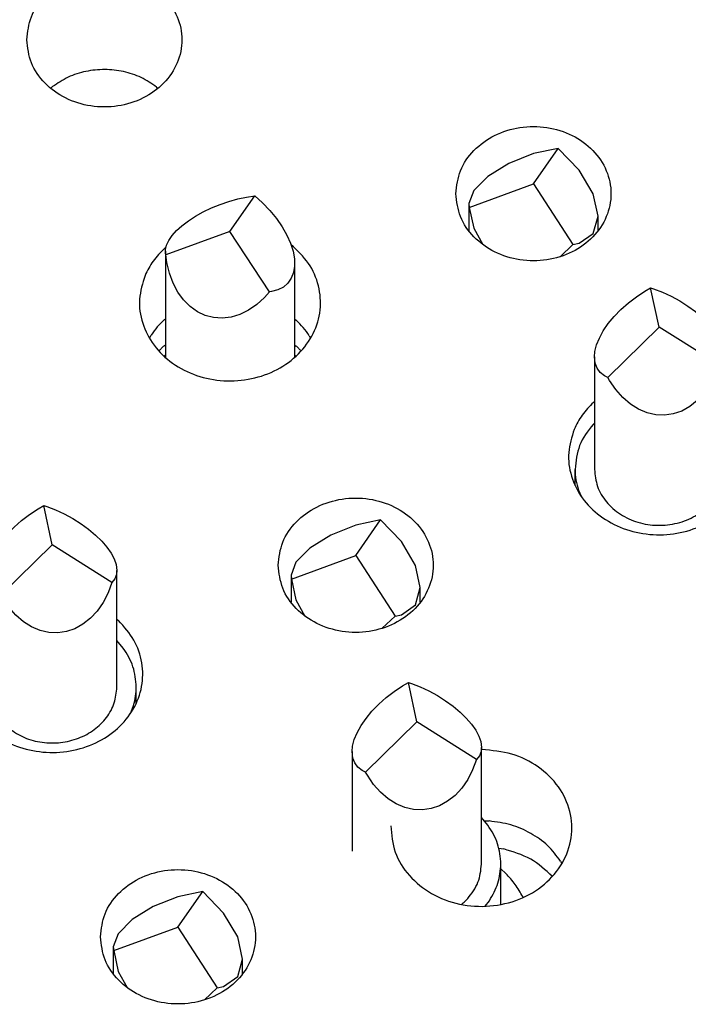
# Model space of a CAD drawing. Header units: inches. Extents: x -129 to 664, y -381 to 179.
# Tile 81 of 109: x -10.76 to -5.59, y -208.04 to -200.42. Entities that reach past the tile are written whole.
import ezdxf

# ---------------------------------------------------------------- set-up
doc = ezdxf.new("R2010")
doc.units = ezdxf.units.IN
doc.layers.add('1', color=7, linetype='Continuous')

# ---------------------------------------------------------------- blocks, each defined once
blk = doc.blocks.new('gnd_pogo_bot_1400-1715_2_35__55', base_point=(-7.2843, -202.2546))
at = {"color": 7, "linetype": 'Continuous'}
for p, q in [((-6.7843, -201.6918), (-6.593, -201.4167)), ((-6.593, -201.4167), (-6.7843, -201.4571)), ((-6.4308, -201.5839), (-6.593, -201.4167)), ((-6.7843, -201.4571), (-6.9757, -201.5332)), ((-6.9757, -201.5332), (-7.1379, -201.6334)), ((-6.3224, -201.7675), (-6.4308, -201.5839)), ((-7.1379, -201.6334), (-7.2463, -201.7426)), ((-7.2463, -201.7426), (-7.2843, -201.8439)), ((-7.28, -201.8733), (-6.7843, -201.6918)), ((-6.7843, -201.6918), (-6.4799, -202.1603)), ((-6.2843, -201.9396), (-6.3224, -201.7675)), ((-7.2843, -201.8439), (-7.2843, -202.0532)), ((-7.2843, -201.8439), (-7.28, -201.8733)), ((-7.28, -201.8733), (-7.2463, -202.0342)), ((-6.3224, -202.074), (-6.2843, -201.9396)), ((-6.2843, -202.0533), (-6.2843, -201.9396)), ((-7.2463, -202.0342), (-7.1763, -202.1598)), ((-6.4308, -202.1501), (-6.3224, -202.074)), ((-6.5783, -202.2546), (-6.4799, -202.1603)), ((-6.4799, -202.1603), (-6.4308, -202.1501))]:
    blk.add_line(p, q, dxfattribs=at)
blk = doc.blocks.new('gnd_pogo_bot_1400-1715_2_32__57', base_point=(-8.659, -205.1286))
at = {"color": 7, "linetype": 'Continuous'}
for p, q in [((-8.159, -204.3311), (-8.3503, -204.4072)), ((-8.159, -204.5658), (-7.9676, -204.2908)), ((-7.9676, -204.2908), (-8.159, -204.3311)), ((-7.8054, -204.458), (-7.9676, -204.2908)), ((-8.3503, -204.4072), (-8.5125, -204.5075)), ((-7.697, -204.6416), (-7.8054, -204.458)), ((-8.6547, -204.7473), (-8.159, -204.5658)), ((-8.5125, -204.5075), (-8.6209, -204.6166)), ((-8.159, -204.5658), (-7.8546, -205.0343)), ((-8.6209, -204.6166), (-8.659, -204.718)), ((-7.659, -204.8137), (-7.697, -204.6416)), ((-8.659, -204.718), (-8.659, -204.9273)), ((-8.659, -204.718), (-8.6547, -204.7473)), ((-8.6547, -204.7473), (-8.6209, -204.9083)), ((-7.697, -204.948), (-7.659, -204.8137)), ((-7.659, -204.9273), (-7.659, -204.8137)), ((-8.6209, -204.9083), (-8.551, -205.0338)), ((-7.8054, -205.0242), (-7.697, -204.948)), ((-7.8546, -205.0343), (-7.8054, -205.0242)), ((-7.953, -205.1286), (-7.8546, -205.0343))]:
    blk.add_line(p, q, dxfattribs=at)
blk = doc.blocks.new('gnd_pogo_bot_1400-1715_2_28__60', base_point=(-10.0336, -208.0027))
at = {"color": 7, "linetype": 'Continuous'}
for p, q in [((-9.5336, -207.2052), (-9.7249, -207.2813)), ((-9.5336, -207.4399), (-9.3422, -207.1648)), ((-9.3422, -207.1648), (-9.5336, -207.2052)), ((-9.18, -207.332), (-9.3422, -207.1648)), ((-9.7249, -207.2813), (-9.8871, -207.3815)), ((-9.8871, -207.3815), (-9.9955, -207.4907)), ((-9.0716, -207.5156), (-9.18, -207.332)), ((-10.0293, -207.6214), (-9.5336, -207.4399)), ((-9.5336, -207.4399), (-9.2292, -207.9084)), ((-9.9955, -207.4907), (-10.0336, -207.5921)), ((-9.0336, -207.6877), (-9.0716, -207.5156)), ((-10.0336, -207.5921), (-10.0336, -207.8013)), ((-10.0336, -207.5921), (-10.0293, -207.6214)), ((-10.0293, -207.6214), (-9.9955, -207.7823)), ((-9.0716, -207.8221), (-9.0336, -207.6877)), ((-9.0336, -207.8014), (-9.0336, -207.6877)), ((-9.9955, -207.7823), (-9.9256, -207.9079)), ((-9.18, -207.8982), (-9.0716, -207.8221)), ((-9.3276, -208.0027), (-9.2292, -207.9084)), ((-9.2292, -207.9084), (-9.18, -207.8982))]:
    blk.add_line(p, q, dxfattribs=at)
blk = doc.blocks.new('ground_pin_set_2__84', base_point=(-63.8566, -215.4344))
for name, p in [('gnd_pogo_bot_1400-1715_2_35__55', (-7.2843, -202.2546)), ('gnd_pogo_bot_1400-1715_2_32__57', (-8.659, -205.1286)), ('gnd_pogo_bot_1400-1715_2_28__60', (-10.0336, -208.0027))]:
    blk.add_blockref(name, p)
blk = doc.blocks.new('insulator_top2_E7018-25457__90', base_point=(-86.5092, -231.6628))
at = {"color": 7, "linetype": 'Continuous'}
for p, q in [((-10.5177, -200.9514), (-10.5028, -200.9388)), ((-9.6986, -200.9424), (-9.6881, -200.9515)), ((-9.6384, -202.191), (-9.6261, -202.1806)), ((-9.6384, -202.741), (-9.631, -202.7343)), ((-8.631, -202.7344), (-8.6186, -202.7455)), ((-9.7544, -202.8839), (-9.7401, -202.8599)), ((-8.5183, -202.8653), (-8.5075, -202.884)), ((-6.3197, -203.3814), (-6.3123, -203.3752)), ((-10.0056, -205.0589), (-9.9933, -205.0695)), ((-7.1858, -206.0669), (-7.1834, -206.0669)), ((-7.1649, -206.6176), (-7.1263, -206.6191)), ((-6.5743, -206.9298), (-6.5635, -206.9485))]:
    blk.add_line(p, q, dxfattribs=at)
for points, knots in [([(-10.703, -200.5763), (-10.6957, -200.6371), (-10.6807, -200.7609), (-10.5675, -200.9207), (-10.4056, -201.0372), (-10.2076, -201.0985), (-9.9983, -201.0985), (-9.8006, -201.0372), (-9.6374, -200.9207), (-9.5287, -200.7609), (-9.4903, -200.5763), (-9.5287, -200.3917), (-9.6374, -200.2318), (-9.8006, -200.1153), (-9.9983, -200.054), (-10.2076, -200.054), (-10.4056, -200.1153), (-10.5675, -200.2318), (-10.6807, -200.3917), (-10.6957, -200.5155), (-10.703, -200.5763)], [0, 0, 0, 0, 0.181365, 0.369194, 0.566516, 0.771824, 0.980202, 1.18551, 1.382833, 1.570662, 1.752027, 1.933392, 2.121221, 2.318543, 2.523851, 2.732229, 2.937537, 3.134859, 3.322688, 3.504053, 3.504053, 3.504053, 3.504053]), ([(-9.6986, -200.9424), (-9.7374, -200.9159), (-9.8161, -200.8623), (-9.9544, -200.8179), (-10.0999, -200.8013), (-10.2456, -200.8167), (-10.3844, -200.8598), (-10.4637, -200.9127), (-10.5028, -200.9388)], [0, 0, 0, 0, 0.1402466, 0.2843161, 0.430533, 0.5767952, 0.720992, 0.861422, 0.861422, 0.861422, 0.861422]), ([(-7.3843, -201.7668), (-7.377, -201.8276), (-7.3621, -201.9514), (-7.2489, -202.1112), (-7.0869, -202.2277), (-6.8889, -202.289), (-6.6796, -202.289), (-6.482, -202.2277), (-6.3188, -202.1112), (-6.2101, -201.9514), (-6.1717, -201.7668), (-6.2101, -201.5821), (-6.3188, -201.4223), (-6.482, -201.3058), (-6.6796, -201.2445), (-6.8889, -201.2445), (-7.0869, -201.3058), (-7.2489, -201.4223), (-7.3621, -201.5821), (-7.377, -201.7059), (-7.3843, -201.7668)], [0, 0, 0, 0, 0.181365, 0.369194, 0.566516, 0.771824, 0.980202, 1.18551, 1.382833, 1.570662, 1.752027, 1.933392, 2.121221, 2.318543, 2.523851, 2.732229, 2.937537, 3.134859, 3.322688, 3.504053, 3.504053, 3.504053, 3.504053]), ([(-9.7881, -202.3996), (-9.8069, -202.46), (-9.8444, -202.5805), (-9.8159, -202.7732), (-9.7255, -202.9468), (-9.5784, -203.0873), (-9.3907, -203.1818), (-9.1796, -203.2229), (-8.9641, -203.2071), (-8.7636, -203.1358), (-8.5964, -203.0148), (-8.4786, -202.8541), (-8.4227, -202.6681), (-8.4366, -202.4765), (-8.5153, -202.2958), (-8.6106, -202.2063), (-8.6592, -202.1607)], [0, 0, 0, 0, 0.187718, 0.374627, 0.56626, 0.766113, 0.974437, 1.188489, 1.403674, 1.615047, 1.818863, 2.013931, 2.202348, 2.388981, 2.579486, 2.777832, 2.777832, 2.777832, 2.777832]), ([(-9.6384, -202.191), (-9.6694, -202.2221), (-9.7305, -202.2836), (-9.7691, -202.3613), (-9.7881, -202.3996)], [0, 0, 0, 0, 0.1309199, 0.2582673, 0.2582673, 0.2582673, 0.2582673]), ([(-9.6384, -202.741), (-9.6574, -202.7593), (-9.6951, -202.7958), (-9.7252, -202.8387), (-9.7401, -202.8599)], [0, 0, 0, 0, 0.0791031, 0.1568413, 0.1568413, 0.1568413, 0.1568413]), ([(-8.5183, -202.8653), (-8.533, -202.8439), (-8.5626, -202.8008), (-8.5999, -202.764), (-8.6186, -202.7455)], [0, 0, 0, 0, 0.077628, 0.1566141, 0.1566141, 0.1566141, 0.1566141]), ([(-6.4694, -203.5901), (-6.488, -203.6493), (-6.525, -203.7674), (-6.4991, -203.9564), (-6.4134, -204.1279), (-6.2723, -204.2682), (-6.091, -204.3652), (-5.8854, -204.4112), (-5.6734, -204.4026), (-5.4735, -204.3401), (-5.3032, -204.2285), (-5.178, -204.077), (-5.1105, -203.8982), (-5.1093, -203.7101), (-5.1712, -203.5281), (-5.2565, -203.4339), (-5.3, -203.3859)], [0, 0, 0, 0, 0.184237, 0.367591, 0.555318, 0.750852, 0.95464, 1.164291, 1.37558, 1.583792, 1.785138, 1.978036, 2.163906, 2.346941, 2.532536, 2.724999, 2.724999, 2.724999, 2.724999]), ([(-6.3197, -203.3814), (-6.3507, -203.4126), (-6.4119, -203.4741), (-6.4504, -203.5518), (-6.4694, -203.5901)], [0, 0, 0, 0, 0.1309197, 0.258267, 0.258267, 0.258267, 0.258267]), ([(-8.759, -204.6408), (-8.7516, -204.7016), (-8.7367, -204.8254), (-8.6235, -204.9853), (-8.4616, -205.1018), (-8.2636, -205.1631), (-8.0543, -205.1631), (-7.8566, -205.1018), (-7.6934, -204.9853), (-7.5847, -204.8254), (-7.5463, -204.6408), (-7.5847, -204.4562), (-7.6934, -204.2964), (-7.8566, -204.1798), (-8.0543, -204.1186), (-8.2636, -204.1186), (-8.4616, -204.1799), (-8.6235, -204.2964), (-8.7367, -204.4562), (-8.7516, -204.58), (-8.759, -204.6408)], [0, 0, 0, 0, 0.181365, 0.369194, 0.566516, 0.771824, 0.980202, 1.18551, 1.382833, 1.570662, 1.752027, 1.933392, 2.121221, 2.318543, 2.523851, 2.732229, 2.937537, 3.134859, 3.322688, 3.504053, 3.504053, 3.504053, 3.504053]), ([(-11.1627, -205.2736), (-11.1813, -205.3328), (-11.2183, -205.451), (-11.1924, -205.64), (-11.1067, -205.8115), (-10.9656, -205.9518), (-10.7843, -206.0488), (-10.5787, -206.0948), (-10.3667, -206.0862), (-10.1669, -206.0237), (-9.9965, -205.9121), (-9.8713, -205.7606), (-9.8038, -205.5818), (-9.8026, -205.3937), (-9.8645, -205.2117), (-9.9498, -205.1175), (-9.9933, -205.0695)], [0, 0, 0, 0, 0.184237, 0.367591, 0.555318, 0.750852, 0.954639, 1.16429, 1.375579, 1.583791, 1.785137, 1.978035, 2.163905, 2.34694, 2.532535, 2.724998, 2.724998, 2.724998, 2.724998]), ([(-7.8867, -206.6576), (-7.8808, -206.7264), (-7.8687, -206.8663), (-7.75, -207.0514), (-7.5752, -207.1915), (-7.3569, -207.2729), (-7.121, -207.2881), (-6.8919, -207.2355), (-6.6945, -207.1201), (-6.5507, -206.9529), (-6.4789, -206.7513), (-6.49, -206.5398), (-6.5821, -206.3449), (-6.742, -206.1909), (-6.9501, -206.0875), (-7.1049, -206.0738), (-7.1834, -206.0669)], [0, 0, 0, 0, 0.204656, 0.415784, 0.637161, 0.867882, 1.103231, 1.336747, 1.562649, 1.778138, 1.984927, 2.188955, 2.397598, 2.615857, 2.844191, 3.07882, 3.07882, 3.07882, 3.07882]), ([(-6.5743, -206.9298), (-6.6058, -206.888), (-6.6699, -206.8027), (-6.8044, -206.7092), (-6.9582, -206.642), (-7.0699, -206.6268), (-7.1263, -206.6191)], [0, 0, 0, 0, 0.1563009, 0.318152, 0.4849259, 0.6549352, 0.6549352, 0.6549352, 0.6549352]), ([(-10.1336, -207.5149), (-10.1263, -207.5757), (-10.1114, -207.6995), (-9.9981, -207.8593), (-9.8362, -207.9758), (-9.6382, -208.0371), (-9.4289, -208.0371), (-9.2312, -207.9758), (-9.068, -207.8593), (-8.9593, -207.6995), (-8.9209, -207.5149), (-8.9593, -207.3302), (-9.068, -207.1704), (-9.2312, -207.0539), (-9.4289, -206.9926), (-9.6382, -206.9926), (-9.8362, -207.0539), (-9.9981, -207.1704), (-10.1114, -207.3302), (-10.1263, -207.454), (-10.1336, -207.5149)], [0, 0, 0, 0, 0.181365, 0.369194, 0.566516, 0.771824, 0.980202, 1.18551, 1.382833, 1.570662, 1.752027, 1.933392, 2.121221, 2.318543, 2.523851, 2.732229, 2.937537, 3.134859, 3.322688, 3.504053, 3.504053, 3.504053, 3.504053])]:
    blk.add_open_spline(points, degree=3, knots=knots, dxfattribs=at)
blk = doc.blocks.new('sig_pogo_1400-2142_13_17__112', base_point=(-9.6397, -203.0324))
at = {"color": 7, "linetype": 'Continuous'}
for p, q in [((-9.2075, -201.8499), (-9.1395, -201.8265)), ((-9.1395, -201.8265), (-9.0714, -201.8074)), ((-9.131, -202.0585), (-8.9396, -201.7835)), ((-9.0714, -201.8074), (-9.0043, -201.793)), ((-9.0043, -201.793), (-8.9396, -201.7835)), ((-8.9396, -201.7835), (-8.8785, -201.8381)), ((-9.338, -201.9079), (-9.2741, -201.8772)), ((-9.2741, -201.8772), (-9.2075, -201.8499)), ((-8.8785, -201.8381), (-8.8221, -201.8968)), ((-8.8221, -201.8968), (-8.7714, -201.9585)), ((-9.5022, -202.0143), (-9.4531, -201.9771)), ((-9.4531, -201.9771), (-9.398, -201.9414)), ((-9.398, -201.9414), (-9.338, -201.9079)), ((-8.7714, -201.9585), (-8.7275, -202.0221)), ((-9.5788, -202.0905), (-9.5443, -202.0523)), ((-9.5443, -202.0523), (-9.5022, -202.0143)), ((-8.7275, -202.0221), (-8.691, -202.0864)), ((-9.131, -202.0585), (-9.6267, -202.2401)), ((-9.6222, -202.1642), (-9.6049, -202.128)), ((-9.6049, -202.128), (-9.5788, -202.0905)), ((-8.8266, -202.5271), (-9.131, -202.0585)), ((-8.691, -202.0864), (-8.6628, -202.1501)), ((-9.631, -202.2104), (-9.6303, -202.1985)), ((-9.6303, -202.1985), (-9.6222, -202.1642)), ((-8.6628, -202.1501), (-8.6432, -202.2122)), ((-9.631, -202.2104), (-9.631, -203.0324)), ((-9.6291, -202.2302), (-9.631, -202.2104)), ((-9.6267, -202.2401), (-9.6291, -202.2302)), ((-9.6187, -202.298), (-9.6267, -202.2401)), ((-8.6432, -202.2122), (-8.6328, -202.2714)), ((-8.6328, -202.2714), (-8.631, -202.3059)), ((-9.5992, -202.3811), (-9.6187, -202.298)), ((-8.6316, -202.3266), (-8.6398, -202.3768)), ((-8.631, -202.3059), (-8.6316, -202.3266)), ((-8.631, -202.3059), (-8.631, -203.0322)), ((-9.5709, -202.4582), (-9.5992, -202.3811)), ((-8.657, -202.4211), (-8.6832, -202.4586)), ((-8.6398, -202.3768), (-8.657, -202.4211)), ((-9.5345, -202.5279), (-9.5709, -202.4582)), ((-8.7598, -202.5108), (-8.8088, -202.5244)), ((-8.7176, -202.4887), (-8.7598, -202.5108)), ((-8.6832, -202.4586), (-8.7176, -202.4887)), ((-9.4905, -202.5888), (-9.5345, -202.5279)), ((-9.4398, -202.6398), (-9.4905, -202.5888)), ((-8.8639, -202.5688), (-8.924, -202.6233)), ((-8.8266, -202.5271), (-8.8639, -202.5688)), ((-8.8088, -202.5244), (-8.8266, -202.5271)), ((-9.3834, -202.68), (-9.4398, -202.6398)), ((-8.924, -202.6233), (-8.9879, -202.6674)), ((-9.3223, -202.7086), (-9.3834, -202.68)), ((-9.2576, -202.7251), (-9.3223, -202.7086)), ((-9.1906, -202.7292), (-9.2576, -202.7251)), ((-9.1224, -202.7208), (-9.1906, -202.7292)), ((-9.0544, -202.7001), (-9.1224, -202.7208)), ((-8.9879, -202.6674), (-9.0544, -202.7001)), ((-9.6397, -203.0242), (-9.631, -203.0128)), ((-8.631, -203.0128), (-8.6222, -203.0242))]:
    blk.add_line(p, q, dxfattribs=at)
blk = doc.blocks.new('sig_pogo_1400-2142_13_13__115', base_point=(-11.1556, -206.0234))
at = {"color": 7, "linetype": 'Continuous'}
for p, q in [((-10.6157, -204.2044), (-10.5709, -204.1783)), ((-10.5056, -204.4826), (-10.5709, -204.1783)), ((-10.5709, -204.1783), (-10.5482, -204.1859)), ((-10.5482, -204.1859), (-10.48, -204.2123)), ((-10.7432, -204.2955), (-10.6811, -204.2478)), ((-10.6811, -204.2478), (-10.6157, -204.2044)), ((-10.48, -204.2123), (-10.4123, -204.2437)), ((-10.4123, -204.2437), (-10.3462, -204.2796)), ((-10.8009, -204.3468), (-10.7432, -204.2955)), ((-10.3462, -204.2796), (-10.2832, -204.3193)), ((-10.2832, -204.3193), (-10.2243, -204.362)), ((-10.8988, -204.4558), (-10.8531, -204.4005)), ((-10.8531, -204.4005), (-10.8009, -204.3468)), ((-10.2243, -204.362), (-10.1706, -204.407)), ((-10.1706, -204.407), (-10.1232, -204.4534)), ((-10.9372, -204.5116), (-10.8988, -204.4558)), ((-10.9023, -204.8712), (-10.5056, -204.4826)), ((-10.0437, -204.7733), (-10.5056, -204.4826)), ((-10.1232, -204.4534), (-10.0829, -204.5003)), ((-10.9893, -204.6206), (-10.9675, -204.5669)), ((-10.9675, -204.5669), (-10.9372, -204.5116)), ((-10.0829, -204.5003), (-10.0505, -204.5469)), ((-10.0505, -204.5469), (-10.0265, -204.5923)), ((-11.002, -204.6717), (-10.9893, -204.6206)), ((-10.0265, -204.5923), (-10.0115, -204.6356)), ((-10.0115, -204.6356), (-10.0056, -204.6807)), ((-11.0056, -204.7133), (-11.002, -204.6717)), ((-11.0056, -204.7133), (-11.0056, -205.5826)), ((-10.9997, -204.7625), (-11.0056, -204.7133)), ((-10.0092, -204.713), (-10.0219, -204.7456)), ((-10.0056, -204.6807), (-10.0092, -204.713)), ((-10.0056, -205.5826), (-10.0056, -204.6807)), ((-10.9847, -204.8005), (-10.9997, -204.7625)), ((-10.0437, -204.7733), (-10.074, -204.8546)), ((-10.0219, -204.7456), (-10.0437, -204.7733)), ((-10.9607, -204.8325), (-10.9847, -204.8005)), ((-10.9283, -204.858), (-10.9607, -204.8325)), ((-10.9023, -204.8712), (-10.9283, -204.858)), ((-10.888, -204.8963), (-10.9023, -204.8712)), ((-10.074, -204.8546), (-10.1124, -204.9289)), ((-10.8406, -204.9662), (-10.888, -204.8963)), ((-10.1124, -204.9289), (-10.1581, -204.9949)), ((-10.7869, -205.0271), (-10.8406, -204.9662)), ((-10.728, -205.0779), (-10.7869, -205.0271)), ((-10.1581, -204.9949), (-10.2103, -205.0513)), ((-10.665, -205.1176), (-10.728, -205.0779)), ((-10.268, -205.0972), (-10.3301, -205.1316)), ((-10.2103, -205.0513), (-10.268, -205.0972)), ((-10.599, -205.1454), (-10.665, -205.1176)), ((-10.5312, -205.1609), (-10.599, -205.1454)), ((-10.463, -205.1638), (-10.5312, -205.1609)), ((-10.3955, -205.154), (-10.463, -205.1638)), ((-10.3301, -205.1316), (-10.3955, -205.154)), ((-11.0056, -205.2242), (-11.0167, -205.2349)), ((-9.9561, -205.2819), (-10.0056, -205.2233)), ((-11.1556, -205.7074), (-11.1556, -205.5826)), ((-9.8556, -205.7068), (-9.8556, -205.5826)), ((-11.1284, -205.7437), (-11.108, -205.7908)), ((-9.9007, -205.7867), (-9.8768, -205.7252))]:
    blk.add_line(p, q, dxfattribs=at)
for points, knots in [([(-11.0167, -205.2349), (-11.0567, -205.2872), (-11.1355, -205.3903), (-11.149, -205.5192), (-11.1556, -205.5826)], [0, 0, 0, 0, 0.1935532, 0.3809585, 0.3809585, 0.3809585, 0.3809585]), ([(-9.8556, -205.5826), (-9.8602, -205.5291), (-9.8696, -205.4209), (-9.927, -205.3286), (-9.9561, -205.2819)], [0, 0, 0, 0, 0.1585787, 0.3210093, 0.3210093, 0.3210093, 0.3210093]), ([(-11.1556, -205.5826), (-11.1544, -205.6099), (-11.1521, -205.6648), (-11.1363, -205.7173), (-11.1284, -205.7437)], [0, 0, 0, 0, 0.0816948, 0.1639502, 0.1639502, 0.1639502, 0.1639502]), ([(-11.0056, -205.5826), (-11.0035, -205.6129), (-10.9992, -205.6738), (-10.9649, -205.7606), (-10.913, -205.8404), (-10.865, -205.8826), (-10.8406, -205.9041)], [0, 0, 0, 0, 0.090566, 0.1823917, 0.2764761, 0.3733757, 0.3733757, 0.3733757, 0.3733757]), ([(-10.8406, -205.9041), (-10.8019, -205.9294), (-10.7235, -205.9809), (-10.5842, -206.0158), (-10.4405, -206.018), (-10.3016, -205.9844), (-10.1786, -205.9182), (-10.0826, -205.824), (-10.018, -205.7089), (-10.0097, -205.6244), (-10.0056, -205.5826)], [0, 0, 0, 0, 0.137894, 0.279861, 0.42342, 0.565661, 0.704028, 0.837068, 0.964981, 1.089736, 1.089736, 1.089736, 1.089736]), ([(-9.8768, -205.7252), (-9.8706, -205.7018), (-9.8583, -205.655), (-9.8565, -205.6067), (-9.8556, -205.5826)], [0, 0, 0, 0, 0.0724706, 0.1445542, 0.1445542, 0.1445542, 0.1445542])]:
    blk.add_open_spline(points, degree=3, knots=knots, dxfattribs=at)
blk = doc.blocks.new('sig_pogo_1400-2142_13_12__116', base_point=(-6.4623, -204.3398))
at = {"color": 7, "linetype": 'Continuous'}
for p, q in [((-5.9224, -202.5208), (-5.8776, -202.4947)), ((-5.8123, -202.799), (-5.8776, -202.4947)), ((-5.8776, -202.4947), (-5.8549, -202.5023)), ((-5.8549, -202.5023), (-5.7867, -202.5287)), ((-6.0499, -202.6119), (-5.9878, -202.5642)), ((-5.9878, -202.5642), (-5.9224, -202.5208)), ((-5.7867, -202.5287), (-5.7189, -202.5602)), ((-5.7189, -202.5602), (-5.6529, -202.5961)), ((-6.1598, -202.717), (-6.1076, -202.6632)), ((-6.1076, -202.6632), (-6.0499, -202.6119)), ((-5.6529, -202.5961), (-5.5899, -202.6357)), ((-5.5899, -202.6357), (-5.531, -202.6785)), ((-6.2055, -202.7722), (-6.1598, -202.717)), ((-5.531, -202.6785), (-5.4773, -202.7234)), ((-5.4773, -202.7234), (-5.4299, -202.7698)), ((-6.2439, -202.8281), (-6.2055, -202.7722)), ((-6.209, -203.1876), (-5.8123, -202.799)), ((-5.3504, -203.0897), (-5.8123, -202.799)), ((-5.4299, -202.7698), (-5.3896, -202.8167)), ((-5.3896, -202.8167), (-5.3572, -202.8633)), ((-6.296, -202.937), (-6.2742, -202.8833)), ((-6.2742, -202.8833), (-6.2439, -202.8281)), ((-5.3572, -202.8633), (-5.3332, -202.9087)), ((-6.3087, -202.9881), (-6.296, -202.937)), ((-5.3332, -202.9087), (-5.3182, -202.952)), ((-5.3182, -202.952), (-5.3123, -202.9972)), ((-6.3123, -203.0297), (-6.3087, -202.9881)), ((-6.3123, -203.0297), (-6.3123, -203.899)), ((-6.3064, -203.0789), (-6.3123, -203.0297)), ((-5.3159, -203.0294), (-5.3286, -203.062)), ((-5.3123, -202.9972), (-5.3159, -203.0294)), ((-5.3123, -203.899), (-5.3123, -202.9972)), ((-6.2914, -203.1169), (-6.3064, -203.0789)), ((-6.2674, -203.1489), (-6.2914, -203.1169)), ((-5.3504, -203.0897), (-5.3807, -203.171)), ((-5.3286, -203.062), (-5.3504, -203.0897)), ((-6.235, -203.1745), (-6.2674, -203.1489)), ((-6.209, -203.1876), (-6.235, -203.1745)), ((-6.1947, -203.2127), (-6.209, -203.1876)), ((-5.3807, -203.171), (-5.4191, -203.2453)), ((-6.1473, -203.2826), (-6.1947, -203.2127)), ((-5.4191, -203.2453), (-5.4648, -203.3113)), ((-6.0936, -203.3435), (-6.1473, -203.2826)), ((-6.0347, -203.3943), (-6.0936, -203.3435)), ((-5.4648, -203.3113), (-5.517, -203.3678)), ((-5.9717, -203.434), (-6.0347, -203.3943)), ((-5.5747, -203.4136), (-5.6368, -203.448)), ((-5.517, -203.3678), (-5.5747, -203.4136)), ((-5.9057, -203.4618), (-5.9717, -203.434)), ((-5.8379, -203.4773), (-5.9057, -203.4618)), ((-5.7697, -203.4802), (-5.8379, -203.4773)), ((-5.7022, -203.4704), (-5.7697, -203.4802)), ((-5.6368, -203.448), (-5.7022, -203.4704)), ((-6.3123, -203.5406), (-6.3234, -203.5513)), ((-5.2628, -203.5984), (-5.3123, -203.5397)), ((-6.4623, -204.0239), (-6.4623, -203.899)), ((-5.1623, -204.0233), (-5.1623, -203.899)), ((-6.4351, -204.0601), (-6.4147, -204.1073)), ((-5.2074, -204.1032), (-5.1835, -204.0416))]:
    blk.add_line(p, q, dxfattribs=at)
for points, knots in [([(-6.3234, -203.5513), (-6.3634, -203.6036), (-6.4422, -203.7067), (-6.4557, -203.8356), (-6.4623, -203.899)], [0, 0, 0, 0, 0.1935532, 0.3809585, 0.3809585, 0.3809585, 0.3809585]), ([(-5.1623, -203.899), (-5.1669, -203.8456), (-5.1763, -203.7373), (-5.2337, -203.6451), (-5.2628, -203.5984)], [0, 0, 0, 0, 0.1585779, 0.3210077, 0.3210077, 0.3210077, 0.3210077]), ([(-6.4623, -203.899), (-6.4611, -203.9263), (-6.4588, -203.9812), (-6.443, -204.0337), (-6.4351, -204.0601)], [0, 0, 0, 0, 0.081694, 0.1639486, 0.1639486, 0.1639486, 0.1639486]), ([(-6.3123, -203.899), (-6.3075, -203.9439), (-6.2979, -204.035), (-6.2235, -204.1567), (-6.1142, -204.2529), (-5.9765, -204.3153), (-5.824, -204.3389), (-5.6711, -204.321), (-5.5283, -204.2662), (-5.455, -204.1993), (-5.4191, -204.1665)], [0, 0, 0, 0, 0.133995, 0.271849, 0.415769, 0.565595, 0.719103, 0.872888, 1.023457, 1.168341, 1.168341, 1.168341, 1.168341]), ([(-5.4191, -204.1665), (-5.3883, -204.1262), (-5.3278, -204.0469), (-5.3174, -203.9478), (-5.3123, -203.899)], [0, 0, 0, 0, 0.1488863, 0.2930434, 0.2930434, 0.2930434, 0.2930434]), ([(-5.1835, -204.0416), (-5.1773, -204.0182), (-5.165, -203.9714), (-5.1632, -203.9231), (-5.1623, -203.899)], [0, 0, 0, 0, 0.0724715, 0.144556, 0.144556, 0.144556, 0.144556])]:
    blk.add_open_spline(points, degree=3, knots=knots, dxfattribs=at)
blk = doc.blocks.new('sig_pogo_1400-2142_13_3__124', base_point=(-8.1858, -207.2786))
at = {"color": 7, "linetype": 'Continuous'}
for p, q in [((-7.7959, -205.5738), (-7.7511, -205.5477)), ((-7.6858, -205.852), (-7.7511, -205.5477)), ((-7.7511, -205.5477), (-7.7285, -205.5553)), ((-7.7285, -205.5553), (-7.6602, -205.5817)), ((-7.9234, -205.665), (-7.8613, -205.6172)), ((-7.8613, -205.6172), (-7.7959, -205.5738)), ((-7.6602, -205.5817), (-7.5925, -205.6132)), ((-7.5925, -205.6132), (-7.5265, -205.6491)), ((-7.9811, -205.7162), (-7.9234, -205.665)), ((-7.5265, -205.6491), (-7.4634, -205.6888)), ((-7.4634, -205.6888), (-7.4045, -205.7315)), ((-8.079, -205.8253), (-8.0333, -205.77)), ((-8.0333, -205.77), (-7.9811, -205.7162)), ((-7.4045, -205.7315), (-7.3508, -205.7764)), ((-7.3508, -205.7764), (-7.3034, -205.8228)), ((-8.1174, -205.8811), (-8.079, -205.8253)), ((-8.0825, -206.2406), (-7.6858, -205.852)), ((-7.2239, -206.1427), (-7.6858, -205.852)), ((-7.3034, -205.8228), (-7.2631, -205.8697)), ((-8.1695, -205.99), (-8.1478, -205.9363)), ((-8.1478, -205.9363), (-8.1174, -205.8811)), ((-7.2631, -205.8697), (-7.2307, -205.9163)), ((-7.2307, -205.9163), (-7.2067, -205.9617)), ((-8.1823, -206.0411), (-8.1695, -205.99)), ((-7.2067, -205.9617), (-7.1917, -206.005)), ((-7.1917, -206.005), (-7.1858, -206.0502)), ((-8.1858, -206.0828), (-8.1823, -206.0411)), ((-8.1858, -206.0828), (-8.1858, -206.852)), ((-8.1799, -206.1319), (-8.1858, -206.0828)), ((-7.1894, -206.0824), (-7.2021, -206.115)), ((-7.1858, -206.0502), (-7.1894, -206.0824)), ((-7.1858, -206.952), (-7.1858, -206.0502)), ((-8.1649, -206.1699), (-8.1799, -206.1319)), ((-8.141, -206.2019), (-8.1649, -206.1699)), ((-7.2239, -206.1427), (-7.2542, -206.224)), ((-7.2021, -206.115), (-7.2239, -206.1427)), ((-8.1085, -206.2275), (-8.141, -206.2019)), ((-8.0825, -206.2406), (-8.1085, -206.2275)), ((-8.0682, -206.2657), (-8.0825, -206.2406)), ((-7.2542, -206.224), (-7.2926, -206.2983)), ((-8.0208, -206.3356), (-8.0682, -206.2657)), ((-7.2926, -206.2983), (-7.3384, -206.3643)), ((-7.9672, -206.3965), (-8.0208, -206.3356)), ((-7.9083, -206.4473), (-7.9672, -206.3965)), ((-7.3384, -206.3643), (-7.3906, -206.4208)), ((-7.8452, -206.487), (-7.9083, -206.4473)), ((-7.4483, -206.4666), (-7.5104, -206.5011)), ((-7.3906, -206.4208), (-7.4483, -206.4666)), ((-7.7792, -206.5148), (-7.8452, -206.487)), ((-7.7114, -206.5303), (-7.7792, -206.5148)), ((-7.6432, -206.5332), (-7.7114, -206.5303)), ((-7.5758, -206.5234), (-7.6432, -206.5332)), ((-7.5104, -206.5011), (-7.5758, -206.5234)), ((-7.1363, -206.6514), (-7.1858, -206.5928)), ((-7.0358, -207.2646), (-7.0358, -206.952)), ((-6.9975, -207.0249), (-7.0358, -206.9898)), ((-7.1581, -207.2786), (-7.1248, -207.2363)), ((-6.8638, -207.2103), (-6.8666, -207.2043)), ((-7.3398, -207.2644), (-7.3384, -207.2634))]:
    blk.add_line(p, q, dxfattribs=at)
for points, knots in [([(-7.0358, -206.952), (-7.0405, -206.8986), (-7.0498, -206.7903), (-7.1073, -206.6981), (-7.1363, -206.6514)], [0, 0, 0, 0, 0.158579, 0.3210099, 0.3210099, 0.3210099, 0.3210099]), ([(-7.2926, -207.2195), (-7.2619, -207.1792), (-7.2013, -207.1), (-7.1909, -207.0008), (-7.1858, -206.952)], [0, 0, 0, 0, 0.1488862, 0.2930433, 0.2930433, 0.2930433, 0.2930433]), ([(-7.1248, -207.2363), (-7.099, -207.1917), (-7.0481, -207.1036), (-7.0399, -207.0022), (-7.0358, -206.952)], [0, 0, 0, 0, 0.1521942, 0.3011632, 0.3011632, 0.3011632, 0.3011632]), ([(-6.8666, -207.2043), (-6.885, -207.1724), (-6.9221, -207.1078), (-6.9722, -207.0527), (-6.9975, -207.0249)], [0, 0, 0, 0, 0.1103098, 0.2227024, 0.2227024, 0.2227024, 0.2227024]), ([(-7.3384, -207.2634), (-7.3303, -207.2564), (-7.3143, -207.2426), (-7.2999, -207.2272), (-7.2926, -207.2195)], [0, 0, 0, 0, 0.03185845, 0.06340489, 0.06340489, 0.06340489, 0.06340489])]:
    blk.add_open_spline(points, degree=3, knots=knots, dxfattribs=at)
blk = doc.blocks.new('signal_pin_set__142', base_point=(-77.6324, -244.8046))
for name, p in [('sig_pogo_1400-2142_13_17__112', (-9.6397, -203.0324)), ('sig_pogo_1400-2142_13_12__116', (-6.4623, -204.3398)), ('sig_pogo_1400-2142_13_13__115', (-11.1556, -206.0234)), ('sig_pogo_1400-2142_13_3__124', (-8.1858, -207.2786))]:
    blk.add_blockref(name, p)
blk = doc.blocks.new('insulator_top1_E7018-25456__154', base_point=(-86.5092, -232.0628))
at = {"color": 7, "linetype": 'Continuous'}
for p, q in [((-10.5177, -200.9514), (-10.5028, -200.9388)), ((-9.6986, -200.9424), (-9.6881, -200.9515)), ((-9.6384, -202.941), (-9.631, -202.9347)), ((-8.631, -202.9349), (-8.6186, -202.9455)), ((-9.6804, -202.9833), (-9.676, -202.9782)), ((-7.0532, -206.8284), (-7.0138, -206.8357))]:
    blk.add_line(p, q, dxfattribs=at)
for points, knots in [([(-9.6986, -200.9424), (-9.7374, -200.9159), (-9.8161, -200.8623), (-9.9544, -200.8179), (-10.0999, -200.8013), (-10.2456, -200.8167), (-10.3844, -200.8598), (-10.4637, -200.9127), (-10.5028, -200.9388)], [0, 0, 0, 0, 0.1402466, 0.2843161, 0.430533, 0.5767952, 0.720992, 0.861422, 0.861422, 0.861422, 0.861422]), ([(-9.6384, -202.941), (-9.6449, -202.947), (-9.6578, -202.959), (-9.67, -202.9718), (-9.676, -202.9782)], [0, 0, 0, 0, 0.02653817, 0.05292056, 0.05292056, 0.05292056, 0.05292056]), ([(-8.5815, -202.983), (-8.5875, -202.9766), (-8.5995, -202.9637), (-8.6122, -202.9515), (-8.6186, -202.9455)], [0, 0, 0, 0, 0.02634413, 0.05284381, 0.05284381, 0.05284381, 0.05284381]), ([(-6.6374, -207.0475), (-6.6908, -206.9986), (-6.7998, -206.8989), (-6.9415, -206.857), (-7.0138, -206.8357)], [0, 0, 0, 0, 0.2141632, 0.4369991, 0.4369991, 0.4369991, 0.4369991])]:
    blk.add_open_spline(points, degree=3, knots=knots, dxfattribs=at)
blk = doc.blocks.new('segment_160pin_assy_E7018-62555_1__158', base_point=(-86.5092, -248.0475))
for name, p in [('insulator_top2_E7018-25457__90', (-86.5092, -231.6628)), ('insulator_top1_E7018-25456__154', (-86.5092, -232.0628)), ('signal_pin_set__142', (-77.6324, -244.8046)), ('ground_pin_set_2__84', (-63.8566, -215.4344))]:
    blk.add_blockref(name, p)
blk = doc.blocks.new('hcdps_segment__159', base_point=(-86.5092, -281.0062))
blk.add_blockref('segment_160pin_assy_E7018-62555_1__158', (-86.5092, -248.0475))
blk = doc.blocks.new('gen2', base_point=(-26.0506, -218.3405))
blk.add_blockref('hcdps_segment__159', (-86.5092, -281.0062))
blk = doc.blocks.new('1__302', base_point=(-265.0506, -517.3405))
blk.add_blockref('gen2', (-26.0506, -218.3405))
blk = doc.blocks.new('hcdps_segment__303', base_point=(-265.0506, -519.3405))
at = {"layer": '1'}
blk.add_blockref('1__302', (-265.0506, -517.3405), dxfattribs=at)

msp = doc.modelspace()

# ---------------------------------------------------------------- block references
msp.add_blockref('hcdps_segment__303', (-265.0506, -519.3405))

doc.saveas('drawing.dxf')
